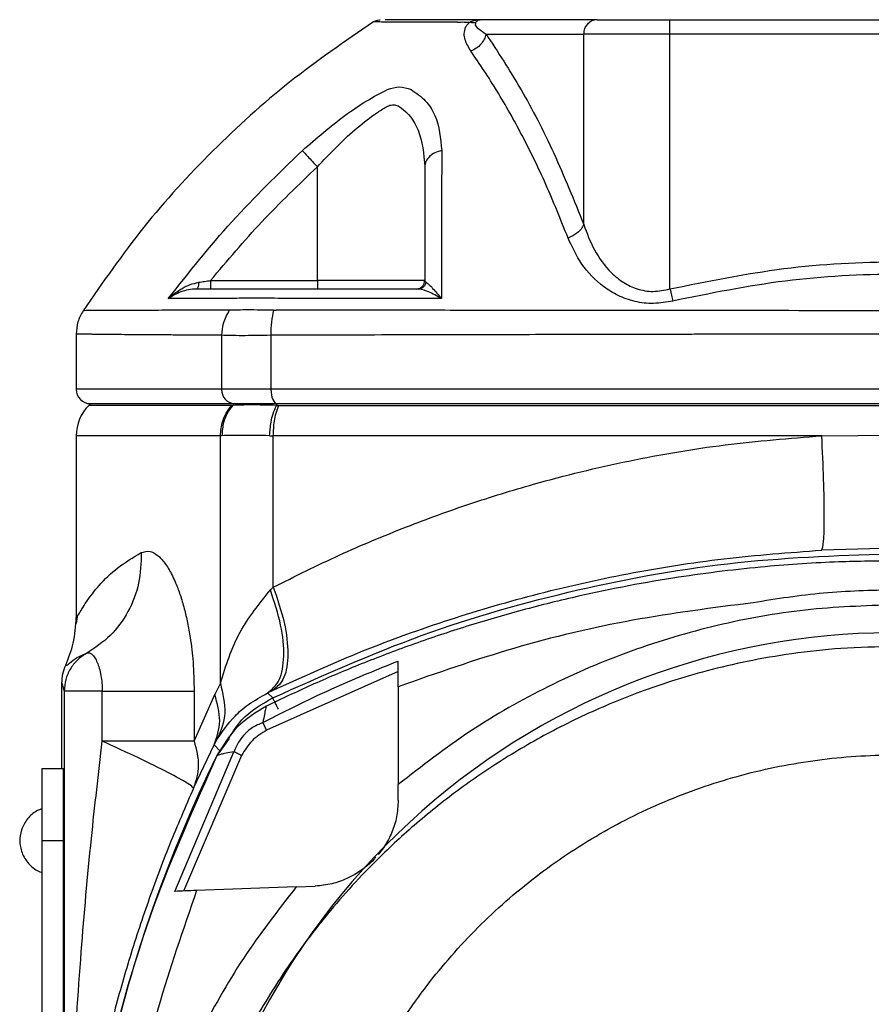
# Model space of a CAD drawing. Header units: millimetres. Extents: x 3 to 4919, y -224 to 3490.
# Tile 44 of 55: x 3241 to 3300, y 2247 to 2316. Entities that reach past the tile are written whole.
import ezdxf

# ---------------------------------------------------------------- set-up
doc = ezdxf.new("R2010")
doc.units = ezdxf.units.MM

msp = doc.modelspace()

# ---------------------------------------------------------------- linework, layer by layer
at = {"color": 7, "linetype": 'Continuous', "lineweight": 25}
for p, q in [((3281.182, 2316.037), (3273.025, 2316.037)), ((3286.276, 2315.037), (3286.276, 2316.037)), ((3286.276, 2316.037), (3318.34, 2316.037)), ((3273.43, 2315.037), (3280.256, 2315.037)), ((3280.256, 2301.74), (3280.256, 2315.037)), ((3286.276, 2315.037), (3280.256, 2315.037)), ((3286.276, 2297.242), (3286.276, 2315.037)), ((3318.34, 2315.037), (3286.276, 2315.037)), ((3261.649, 2297.837), (3261.649, 2305.765)), ((3254.194, 2297.837), (3261.649, 2297.837)), ((3269.149, 2297.837), (3261.649, 2297.837)), ((3261.649, 2297.837), (3261.649, 2297.237)), ((3244.808, 2294.1), (3244.808, 2290.237)), ((3254.96, 2294.01), (3254.96, 2290.237)), ((3258.406, 2294.01), (3258.406, 2290.237)), ((3258.406, 2290.237), (3254.96, 2290.237)), ((3346.21, 2290.237), (3258.406, 2290.237)), ((3245.808, 2289.237), (3245.687, 2289.115)), ((3245.808, 2289.237), (3255.859, 2289.237)), ((3255.669, 2289.115), (3255.753, 2289.118)), ((3255.753, 2289.118), (3255.859, 2289.237)), ((3255.859, 2289.237), (3258.845, 2289.237)), ((3258.845, 2289.237), (3258.793, 2289.118)), ((3258.793, 2289.118), (3258.958, 2289.115)), ((3258.845, 2289.237), (3302.308, 2289.237)), ((3258.958, 2289.115), (3345.824, 2289.115)), ((3244.808, 2286.994), (3244.808, 2274.32)), ((3255.01, 2286.997), (3254.878, 2286.994)), ((3254.878, 2269.72), (3254.878, 2286.994)), ((3258.315, 2286.997), (3258.574, 2286.994)), ((3296.876, 2286.994), (3258.574, 2286.994)), ((3258.574, 2276.427), (3258.574, 2286.994)), ((3296.876, 2286.994), (3302.308, 2287.037)), ((3302.308, 2279.152), (3296.874, 2279.006)), ((3258.574, 2276.427), (3258.369, 2276.23)), ((3244.878, 2274.366), (3244.796, 2273.891)), ((3267.295, 2270.548), (3258.109, 2266.443)), ((3243.808, 2269.736), (3243.976, 2269.178)), ((3243.808, 2263.737), (3243.808, 2269.736)), ((3254.878, 2269.72), (3254.49, 2268.936)), ((3267.295, 2269.478), (3267.295, 2262.647)), ((3243.976, 2269.178), (3243.976, 2156.72)), ((3246.629, 2265.68), (3246.629, 2269.178)), ((3253.046, 2269.178), (3253.046, 2265.68)), ((3253.046, 2265.68), (3254.49, 2268.936)), ((3258.177, 2269.042), (3258.557, 2269.225)), ((3258.539, 2268.7), (3258.177, 2269.042)), ((3258.088, 2268.118), (3258.089, 2268.118)), ((3255.455, 2265.964), (3255.415, 2265.912)), ((3253.005, 2262.406), (3254.451, 2265.422)), ((3254.451, 2265.422), (3254.663, 2265.811)), ((3254.843, 2265.002), (3254.451, 2265.422)), ((3255.493, 2265.859), (3254.605, 2264.626)), ((3251.687, 2255.189), (3255.814, 2264.934)), ((3256.358, 2264.672), (3252.307, 2255.216)), ((3254.641, 2264.672), (3254.606, 2264.626)), ((3243.918, 2263.737), (3242.418, 2263.737)), ((3242.418, 2263.737), (3242.418, 2258.737)), ((3243.918, 2258.737), (3243.918, 2263.737)), ((3267.295, 2261.55), (3267.295, 2262.647)), ((3242.418, 2258.737), (3243.918, 2258.737)), ((3242.418, 2258.737), (3242.418, 2216.737)), ((3243.918, 2216.737), (3243.918, 2258.737)), ((3260.164, 2255.502), (3253.219, 2255.256)), ((3260.164, 2255.502), (3261.504, 2255.555)), ((3261.28, 2252.304), (3260.191, 2250.778))]:
    msp.add_line(p, q, dxfattribs=at)
at = {"color": 8, "linetype": 'Continuous', "lineweight": 25}
for p, q in [((3254.96, 2290.237), (3244.808, 2290.237)), ((3255.669, 2289.115), (3245.687, 2289.115)), ((3254.878, 2286.994), (3244.808, 2286.994))]:
    msp.add_line(p, q, dxfattribs=at)
at = {"color": 7, "linetype": 'Continuous', "lineweight": 25, "flags": 128}
msp.add_lwpolyline([(3258.406, 2290.237), (3258.415, 2290.041), (3258.44, 2289.854), (3258.48, 2289.681), (3258.535, 2289.529), (3258.601, 2289.405), (3258.677, 2289.313), (3258.76, 2289.256), (3258.845, 2289.237)], dxfattribs=at)
at = {"color": 7, "linetype": 'Continuous', "lineweight": 25}
for centre, radius, start, end in [((3281.22, 2315.072), 0.965, 92.27378, 182.11831), ((3245.808, 2290.237), 1, 180, 270), ((3255.912, 2290.188), 0.953, 177.10553, 266.76996), ((3247.808, 2286.994), 3, 135, 179.99999), ((3301.952, 2223.288), 49.958, 49.41379, 213.29099), ((3344.369, 2220.744), 99.915, 153.94737, 206.05263)]:
    msp.add_arc(centre, radius, start, end, dxfattribs=at)
for points, knots in [([(3265.56, 2315.878), (3263.576, 2314.518), (3259.615, 2311.801), (3254.276, 2306.954), (3249.4, 2301.643), (3246.663, 2297.699), (3245.293, 2295.724)], [0, 0, 0, 0, 0.2504426, 0.5001185, 0.7497349, 1, 1, 1, 1]), ([(3266.046, 2315.999), (3266.029, 2315.999), (3265.792, 2315.987), (3265.672, 2315.93), (3265.56, 2315.878)], [0, 0, 0, 0, 0.070419, 1, 1, 1, 1]), ([(3271.434, 2315.86), (3271.428, 2315.861), (3271.417, 2315.861), (3271.399, 2315.861), (3271.371, 2315.861), (3271.322, 2315.861), (3271.235, 2315.861), (3271.08, 2315.861), (3270.809, 2315.862), (3270.339, 2315.863), (3269.548, 2315.865), (3268.287, 2315.868), (3266.878, 2315.872), (3265.774, 2315.877), (3265.631, 2315.878), (3265.56, 2315.878)], [0, 0, 0, 0, 0.001525, 0.002724, 0.004863, 0.008685, 0.015507, 0.027693, 0.049451, 0.088302, 0.15766, 0.281488, 0.501349, 0.750108, 1, 1, 1, 1]), ([(3273.025, 2316.037), (3272.874, 2316.037), (3272.646, 2316.037), (3272.353, 2316.037), (3271.979, 2316.037), (3271.643, 2316.037), (3270.773, 2316.037), (3269.32, 2316.037), (3267.686, 2316.037), (3266.606, 2316.037), (3266.438, 2316.037), (3266.393, 2316.037)], [0, 0, 0, 0, 0.018491, 0.027957, 0.037069, 0.074179, 0.148813, 0.298026, 0.595288, 0.890785, 1, 1, 1, 1]), ([(3271.434, 2315.86), (3271.542, 2315.868), (3271.759, 2315.883), (3272.114, 2315.87), (3272.292, 2315.863)], [0, 0, 0, 0, 0.499972, 1, 1, 1, 1]), ([(3272.376, 2313.839), (3272.22, 2314.1), (3271.986, 2314.49), (3271.875, 2315.062), (3271.962, 2315.365), (3272.005, 2315.517)], [0, 0, 0, 0, 0.500338, 0.750178, 1, 1, 1, 1]), ([(3272.005, 2315.517), (3272.043, 2315.575), (3272.121, 2315.693), (3272.235, 2315.806), (3272.292, 2315.863)], [0, 0, 0, 0, 0.496964, 1, 1, 1, 1]), ([(3272.292, 2315.863), (3272.402, 2315.914), (3272.633, 2316.019), (3272.89, 2316.03), (3273.025, 2316.037)], [0, 0, 0, 0, 0.4776816, 1, 1, 1, 1]), ([(3272.292, 2315.863), (3272.371, 2315.849), (3272.528, 2315.821), (3272.661, 2315.849), (3272.727, 2315.863)], [0, 0, 0, 0, 0.500019, 1, 1, 1, 1]), ([(3272.727, 2315.863), (3272.712, 2315.833), (3272.613, 2315.626), (3272.939, 2315.369), (3273.258, 2315.153), (3273.43, 2315.037)], [0, 0, 0, 0, 0.072985, 0.499355, 1, 1, 1, 1]), ([(3273.025, 2316.037), (3272.974, 2316.03), (3272.872, 2316.017), (3272.775, 2315.914), (3272.727, 2315.863)], [0, 0, 0, 0, 0.501049, 1, 1, 1, 1]), ([(3281.182, 2316.037), (3281.423, 2316.037), (3281.917, 2316.037), (3283.164, 2316.037), (3284.659, 2316.037), (3285.745, 2316.037), (3286.276, 2316.037)], [0, 0, 0, 0, 0.244441, 0.499998, 0.75556, 1, 1, 1, 1]), ([(3273.43, 2315.037), (3273.393, 2314.911), (3273.32, 2314.661), (3273.077, 2314.317), (3272.76, 2314.025), (3272.504, 2313.901), (3272.376, 2313.839)], [0, 0, 0, 0, 0.249961, 0.500005, 0.749984, 1, 1, 1, 1]), ([(3273.43, 2315.037), (3274.255, 2313.776), (3275.896, 2311.267), (3278.193, 2306.837), (3279.569, 2303.436), (3280.256, 2301.74)], [0, 0, 0, 0, 0.336037, 0.668984, 1, 1, 1, 1]), ([(3279.159, 2300.798), (3278.65, 2302.065), (3277.632, 2304.6), (3275.965, 2307.993), (3274.219, 2311.114), (3272.991, 2312.931), (3272.376, 2313.839)], [0, 0, 0, 0, 0.249583, 0.499399, 0.749574, 1, 1, 1, 1]), ([(3266.558, 2311.175), (3266.83, 2311.257), (3267.376, 2311.421), (3267.921, 2311.257), (3268.194, 2311.175)], [0, 0, 0, 0, 0.499232, 1, 1, 1, 1]), ([(3260.601, 2306.9), (3261.581, 2307.752), (3263.054, 2309.031), (3265.11, 2310.412), (3266.075, 2310.921), (3266.558, 2311.175)], [0, 0, 0, 0, 0.498772, 0.749502, 1, 1, 1, 1]), ([(3268.194, 2311.175), (3268.549, 2310.921), (3269.26, 2310.414), (3270.133, 2309.034), (3270.255, 2307.753), (3270.335, 2306.9)], [0, 0, 0, 0, 0.249815, 0.500551, 1, 1, 1, 1]), ([(3261.649, 2305.765), (3262.507, 2306.666), (3263.797, 2308.021), (3265.414, 2309.279), (3266.199, 2309.793), (3266.635, 2310.054), (3266.976, 2310.113), (3267.24, 2310.051), (3267.979, 2309.585), (3268.942, 2308.266), (3269.076, 2306.654), (3269.149, 2305.765)], [0, 0, 0, 0, 0.250309, 0.376295, 0.439383, 0.471025, 0.502289, 0.53362, 0.549277, 0.751431, 1, 1, 1, 1]), ([(3251.237, 2296.566), (3252.683, 2298.393), (3255.575, 2302.045), (3258.925, 2305.282), (3260.601, 2306.9)], [0, 0, 0, 0, 0.499972, 1, 1, 1, 1]), ([(3260.601, 2306.9), (3260.642, 2306.855), (3260.725, 2306.766), (3260.978, 2306.492), (3261.294, 2306.15), (3261.531, 2305.893), (3261.649, 2305.765)], [0, 0, 0, 0, 0.249995, 0.500004, 0.750013, 1, 1, 1, 1]), ([(3270.335, 2306.9), (3270.171, 2306.855), (3269.842, 2306.765), (3269.46, 2306.492), (3269.199, 2306.15), (3269.166, 2305.893), (3269.149, 2305.765)], [0, 0, 0, 0, 0.250008, 0.500012, 0.75002, 1, 1, 1, 1]), ([(3270.335, 2306.9), (3270.332, 2305.283), (3270.324, 2302.046), (3270.324, 2298.393), (3270.325, 2296.566)], [0, 0, 0, 0, 0.499829, 1, 1, 1, 1]), ([(3254.194, 2297.837), (3255.365, 2299.222), (3257.71, 2301.996), (3260.335, 2304.508), (3261.649, 2305.765)], [0, 0, 0, 0, 0.499203, 1, 1, 1, 1]), ([(3269.149, 2305.765), (3269.149, 2304.508), (3269.149, 2301.997), (3269.149, 2299.222), (3269.149, 2297.837)], [0, 0, 0, 0, 0.500803, 1, 1, 1, 1]), ([(3280.256, 2301.74), (3280.202, 2301.633), (3280.096, 2301.417), (3279.736, 2301.061), (3279.378, 2300.897), (3279.159, 2300.798)], [0, 0, 0, 0, 0.280676, 0.561404, 1, 1, 1, 1]), ([(3280.256, 2301.74), (3280.476, 2301.141), (3280.916, 2299.94), (3281.916, 2298.562), (3282.994, 2297.68), (3283.977, 2297.206), (3285.103, 2296.997), (3285.884, 2297.16), (3286.276, 2297.242)], [0, 0, 0, 0, 0.249037, 0.498651, 0.631959, 0.748645, 0.873836, 1, 1, 1, 1]), ([(3286.477, 2296.398), (3286.027, 2296.32), (3285.132, 2296.165), (3283.81, 2296.328), (3282.631, 2296.749), (3281.294, 2297.582), (3280.015, 2298.937), (3279.444, 2300.178), (3279.159, 2300.798)], [0, 0, 0, 0, 0.126283, 0.251391, 0.37664, 0.502189, 0.751606, 1, 1, 1, 1]), ([(3286.276, 2297.242), (3288.919, 2297.781), (3294.189, 2298.855), (3302.272, 2299.278), (3310.373, 2298.866), (3315.68, 2297.785), (3318.34, 2297.243)], [0, 0, 0, 0, 0.249906, 0.498262, 0.748476, 1, 1, 1, 1]), ([(3318.139, 2296.398), (3315.512, 2296.932), (3310.271, 2297.996), (3302.272, 2298.402), (3294.292, 2297.985), (3289.087, 2296.928), (3286.477, 2296.398)], [0, 0, 0, 0, 0.251564, 0.501737, 0.75005, 1, 1, 1, 1]), ([(3251.237, 2296.566), (3251.544, 2296.823), (3252.003, 2297.205), (3252.753, 2297.563), (3253.165, 2297.658), (3253.368, 2297.705)], [0, 0, 0, 0, 0.507056, 0.757283, 1, 1, 1, 1]), ([(3253.368, 2297.705), (3253.362, 2297.633), (3253.348, 2297.489), (3253.304, 2297.34), (3253.255, 2297.252), (3253.221, 2297.242), (3253.205, 2297.237)], [0, 0, 0, 0, 0.279728, 0.559413, 0.779712, 1, 1, 1, 1]), ([(3253.368, 2297.705), (3253.504, 2297.727), (3253.776, 2297.77), (3254.055, 2297.814), (3254.194, 2297.837)], [0, 0, 0, 0, 0.498236, 1, 1, 1, 1]), ([(3254.194, 2297.837), (3254.194, 2297.758), (3254.194, 2297.601), (3254.194, 2297.402), (3254.194, 2297.264), (3254.194, 2297.246), (3254.194, 2297.237)], [0, 0, 0, 0, 0.249987, 0.5, 0.750013, 1, 1, 1, 1]), ([(3268.549, 2297.237), (3268.628, 2297.246), (3268.785, 2297.264), (3268.984, 2297.402), (3269.122, 2297.601), (3269.14, 2297.758), (3269.149, 2297.837)], [0, 0, 0, 0, 0.249999, 0.4999952, 0.7500135, 1, 1, 1, 1]), ([(3268.688, 2297.237), (3268.753, 2297.243), (3268.883, 2297.256), (3269.055, 2297.36), (3269.189, 2297.512), (3269.23, 2297.641), (3269.251, 2297.705)], [0, 0, 0, 0, 0.249987, 0.499992, 0.750043, 1, 1, 1, 1]), ([(3269.149, 2297.837), (3269.153, 2297.814), (3269.162, 2297.77), (3269.221, 2297.727), (3269.251, 2297.705)], [0, 0, 0, 0, 0.501781, 1, 1, 1, 1]), ([(3269.251, 2297.705), (3269.312, 2297.658), (3269.437, 2297.563), (3269.786, 2297.205), (3270.109, 2296.823), (3270.325, 2296.566)], [0, 0, 0, 0, 0.2426, 0.493045, 1, 1, 1, 1]), ([(3253.205, 2297.237), (3253.014, 2297.224), (3252.626, 2297.199), (3251.931, 2296.998), (3251.515, 2296.74), (3251.237, 2296.566)], [0, 0, 0, 0, 0.2426216, 0.4928642, 1, 1, 1, 1]), ([(3268.688, 2297.237), (3266.896, 2297.237), (3264.507, 2297.237), (3261.585, 2297.237), (3259.827, 2297.237), (3258.166, 2297.237), (3257.028, 2297.237), (3256.254, 2297.237), (3254.861, 2297.237), (3253.915, 2297.237), (3253.205, 2297.237)], [0, 0, 0, 0, 0.246744, 0.328868, 0.412883, 0.494054, 0.576371, 0.66198, 0.746484, 1, 1, 1, 1]), ([(3270.325, 2296.566), (3270.01, 2296.74), (3269.539, 2296.999), (3269.001, 2297.199), (3268.791, 2297.224), (3268.688, 2297.237)], [0, 0, 0, 0, 0.5070452, 0.7574963, 1, 1, 1, 1]), ([(3286.276, 2297.242), (3286.312, 2297.091), (3286.384, 2296.789), (3286.446, 2296.528), (3286.477, 2296.398)], [0, 0, 0, 0, 0.499977, 1, 1, 1, 1]), ([(3255.874, 2296.582), (3255.011, 2296.58), (3253.296, 2296.575), (3251.92, 2296.569), (3251.237, 2296.566)], [0, 0, 0, 0, 0.503147, 1, 1, 1, 1]), ([(3259.172, 2296.582), (3258.492, 2296.595), (3257.132, 2296.621), (3256.293, 2296.595), (3255.874, 2296.582)], [0, 0, 0, 0, 0.499839, 1, 1, 1, 1]), ([(3270.325, 2296.566), (3268.442, 2296.569), (3264.654, 2296.575), (3261.007, 2296.58), (3259.172, 2296.582)], [0, 0, 0, 0, 0.496852, 1, 1, 1, 1]), ([(3245.293, 2295.724), (3245.153, 2295.469), (3244.872, 2294.959), (3244.829, 2294.379), (3244.808, 2294.089)], [0, 0, 0, 0, 0.499997, 1, 1, 1, 1]), ([(3255.403, 2295.76), (3255.393, 2295.76), (3255.375, 2295.76), (3255.343, 2295.759), (3255.296, 2295.759), (3255.212, 2295.759), (3255.063, 2295.759), (3254.799, 2295.759), (3254.336, 2295.758), (3253.533, 2295.757), (3252.178, 2295.754), (3250.013, 2295.748), (3247.584, 2295.739), (3245.667, 2295.729), (3245.418, 2295.726), (3245.293, 2295.724)], [0, 0, 0, 0, 0.001527, 0.002727, 0.00487, 0.008696, 0.015527, 0.027723, 0.049495, 0.088357, 0.157733, 0.281712, 0.501615, 0.750044, 1, 1, 1, 1]), ([(3255.498, 2295.764), (3255.331, 2295.46), (3255.032, 2294.916), (3254.982, 2294.287), (3254.96, 2294.01)], [0, 0, 0, 0, 0.5595361, 1, 1, 1, 1]), ([(3255.498, 2295.764), (3255.482, 2295.764), (3255.45, 2295.763), (3255.419, 2295.761), (3255.403, 2295.76)], [0, 0, 0, 0, 0.505808, 1, 1, 1, 1]), ([(3258.597, 2295.764), (3257.965, 2295.769), (3256.701, 2295.78), (3255.898, 2295.769), (3255.498, 2295.764)], [0, 0, 0, 0, 0.500394, 1, 1, 1, 1]), ([(3258.597, 2295.764), (3258.534, 2295.494), (3258.409, 2294.954), (3258.407, 2294.325), (3258.406, 2294.01)], [0, 0, 0, 0, 0.499995, 1, 1, 1, 1]), ([(3258.597, 2295.764), (3258.628, 2295.764), (3258.687, 2295.762), (3258.747, 2295.76), (3258.777, 2295.76)], [0, 0, 0, 0, 0.5081334, 1, 1, 1, 1]), ([(3345.839, 2295.76), (3345.839, 2295.76), (3345.839, 2295.76), (3345.839, 2295.76), (3345.838, 2295.76), (3345.837, 2295.76), (3345.83, 2295.76), (3345.804, 2295.76), (3345.7, 2295.76), (3345.281, 2295.759), (3344.349, 2295.759), (3342.74, 2295.757), (3340.184, 2295.755), (3336.521, 2295.752), (3331.589, 2295.747), (3327.236, 2295.742), (3324.087, 2295.739), (3322.528, 2295.737), (3321.177, 2295.736), (3319.821, 2295.735), (3318.463, 2295.733), (3315.121, 2295.731), (3309.742, 2295.727), (3301.036, 2295.722), (3291.061, 2295.728), (3281.597, 2295.737), (3273.92, 2295.746), (3268.16, 2295.752), (3263.711, 2295.756), (3260.936, 2295.758), (3259.725, 2295.759), (3259.194, 2295.759), (3258.962, 2295.76), (3258.861, 2295.759), (3258.812, 2295.759), (3258.789, 2295.759), (3258.777, 2295.76)], [0, 0, 0, 0, 0, 0.000001, 0.000004, 0.000016, 0.000062, 0.000246, 0.000984, 0.003935, 0.015734, 0.035387, 0.06289, 0.108506, 0.166483, 0.236359, 0.258838, 0.274148, 0.28945, 0.304747, 0.320041, 0.335337, 0.417405, 0.500035, 0.625063, 0.749214, 0.819005, 0.889287, 0.951273, 0.978551, 0.99056, 0.995846, 0.998152, 0.999147, 0.999571, 1, 1, 1, 1]), ([(3258.406, 2294.01), (3257.688, 2293.995), (3256.252, 2293.965), (3255.391, 2293.995), (3254.96, 2294.01)], [0, 0, 0, 0, 0.4998296, 1, 1, 1, 1]), ([(3302.308, 2294.089), (3301.814, 2294.089), (3300.81, 2294.089), (3299.281, 2294.088), (3297.706, 2294.087), (3296.084, 2294.086), (3294.418, 2294.084), (3292.706, 2294.082), (3291.231, 2294.08), (3289.935, 2294.078), (3288.764, 2294.076), (3287.381, 2294.073), (3285.787, 2294.07), (3283.987, 2294.066), (3281.98, 2294.062), (3278.311, 2294.054), (3273.502, 2294.044), (3268.1, 2294.032), (3264.184, 2294.024), (3261.523, 2294.018), (3259.905, 2294.014), (3258.967, 2294.012), (3258.547, 2294.011), (3258.441, 2294.01), (3258.415, 2294.01), (3258.408, 2294.01), (3258.407, 2294.01), (3258.406, 2294.01), (3258.406, 2294.01), (3258.406, 2294.01), (3258.406, 2294.01)], [0, 0, 0, 0, 0.0326093, 0.0662577, 0.1009457, 0.1366737, 0.1734417, 0.211249, 0.2500964, 0.2713488, 0.2973464, 0.328089, 0.3635776, 0.4038116, 0.4487904, 0.4985143, 0.6517195, 0.7770804, 0.8745922, 0.9294487, 0.9686359, 0.992153, 0.9980353, 0.9995073, 0.9998762, 0.9999686, 0.999992, 0.9999982, 0.9999997, 1, 1, 1, 1]), ([(3254.877, 2286.994), (3254.909, 2287.34), (3254.959, 2287.895), (3255.273, 2288.61), (3255.532, 2288.941), (3255.668, 2289.115)], [0, 0, 0, 0, 0.440615, 0.705702, 1, 1, 1, 1]), ([(3255.009, 2286.997), (3255.03, 2287.318), (3255.066, 2287.854), (3255.349, 2288.578), (3255.611, 2288.929), (3255.753, 2289.118)], [0, 0, 0, 0, 0.409083, 0.682031, 1, 1, 1, 1]), ([(3258.793, 2289.118), (3258.169, 2289.131), (3256.919, 2289.157), (3256.141, 2289.131), (3255.753, 2289.118)], [0, 0, 0, 0, 0.5, 1, 1, 1, 1]), ([(3258.315, 2286.997), (3258.339, 2287.318), (3258.38, 2287.854), (3258.558, 2288.578), (3258.711, 2288.929), (3258.793, 2289.118)], [0, 0, 0, 0, 0.409138, 0.682085, 1, 1, 1, 1]), ([(3258.574, 2286.994), (3258.589, 2287.34), (3258.613, 2287.895), (3258.766, 2288.61), (3258.892, 2288.941), (3258.958, 2289.115)], [0, 0, 0, 0, 0.440884, 0.705885, 1, 1, 1, 1]), ([(3258.316, 2286.997), (3257.641, 2287.01), (3256.292, 2287.036), (3255.437, 2287.01), (3255.01, 2286.997)], [0, 0, 0, 0, 0.499998, 1, 1, 1, 1]), ([(3258.574, 2276.427), (3260.097, 2277.186), (3263.11, 2278.687), (3267.712, 2280.61), (3272.247, 2282.261), (3277.405, 2283.855), (3283.339, 2285.294), (3290.074, 2286.456), (3294.618, 2286.815), (3296.876, 2286.994)], [0, 0, 0, 0, 0.133498, 0.264212, 0.383611, 0.500237, 0.669427, 0.835746, 1, 1, 1, 1]), ([(3296.874, 2279.006), (3296.923, 2279.136), (3297.022, 2279.397), (3297.065, 2281.249), (3297.023, 2283.877), (3296.925, 2285.955), (3296.876, 2286.994)], [0, 0, 0, 0, 0.25, 0.500001, 0.750001, 1, 1, 1, 1]), ([(3258.557, 2269.225), (3260.503, 2270.113), (3264.358, 2271.873), (3270.457, 2274.086), (3276.76, 2275.957), (3283.287, 2277.422), (3290.022, 2278.503), (3294.59, 2278.838), (3296.874, 2279.006)], [0, 0, 0, 0, 0.169962, 0.33675, 0.500265, 0.667774, 0.833916, 1, 1, 1, 1]), ([(3244.808, 2274.32), (3244.843, 2274.345), (3244.915, 2274.396), (3245.476, 2275.376), (3246.383, 2276.562), (3247.632, 2277.811), (3248.79, 2278.502), (3249.355, 2278.838)], [0, 0, 0, 0, 0.1967359, 0.3952499, 0.5916405, 0.8009399, 1, 1, 1, 1]), ([(3249.355, 2278.838), (3249.331, 2278.118), (3249.283, 2276.676), (3248.495, 2274.684), (3247.266, 2272.961), (3246.117, 2272.195), (3245.542, 2271.812)], [0, 0, 0, 0, 0.249998, 0.500003, 0.75, 1, 1, 1, 1]), ([(3249.355, 2278.838), (3249.561, 2278.897), (3249.868, 2278.986), (3250.299, 2278.795), (3250.597, 2278.569), (3250.87, 2278.277), (3251.116, 2277.946), (3251.323, 2277.608), (3251.491, 2277.292), (3251.623, 2277.021), (3251.823, 2276.572), (3252.078, 2275.896), (3252.357, 2274.957), (3252.591, 2273.956), (3252.811, 2272.721), (3253.002, 2271.127), (3253.031, 2269.855), (3253.046, 2269.178)], [0, 0, 0, 0, 0.124868, 0.186314, 0.247608, 0.295516, 0.343551, 0.392076, 0.420062, 0.448032, 0.476057, 0.550343, 0.625436, 0.695552, 0.765809, 0.87539, 1, 1, 1, 1]), ([(3258.539, 2268.7), (3261.987, 2270.241), (3268.885, 2273.325), (3279.809, 2276.408), (3290.981, 2278.415), (3298.532, 2278.66), (3302.308, 2278.782)], [0, 0, 0, 0, 0.25, 0.5, 0.75, 1, 1, 1, 1]), ([(3301.953, 2278.263), (3300.56, 2278.245), (3297.44, 2278.206), (3292.273, 2277.841), (3286.143, 2277.078), (3280.421, 2275.968), (3275.482, 2274.718), (3271.659, 2273.583), (3268.01, 2272.344), (3264.54, 2271.014), (3261.24, 2269.619), (3259.126, 2268.612), (3258.089, 2268.118)], [0, 0, 0, 0, 0.092077, 0.206103, 0.342076, 0.499994, 0.590793, 0.678605, 0.763432, 0.845274, 0.92413, 1, 1, 1, 1]), ([(3258.574, 2276.427), (3258.86, 2275.587), (3259.431, 2273.906), (3259.664, 2271.693), (3259.422, 2269.971), (3258.846, 2269.474), (3258.557, 2269.225)], [0, 0, 0, 0, 0.249998, 0.499999, 0.749999, 1, 1, 1, 1]), ([(3254.878, 2269.72), (3255.261, 2270.941), (3255.993, 2273.277), (3257.601, 2275.276), (3258.369, 2276.23)], [0, 0, 0, 0, 0.522745, 1, 1, 1, 1]), ([(3258.177, 2269.042), (3258.481, 2269.298), (3259.089, 2269.81), (3259.382, 2271.531), (3259.194, 2273.732), (3258.644, 2275.398), (3258.369, 2276.23)], [0, 0, 0, 0, 0.249496, 0.499996, 0.750498, 1, 1, 1, 1]), ([(3301.953, 2276.231), (3300.299, 2276.193), (3296.99, 2276.117), (3293.721, 2275.599), (3292.086, 2275.34)], [0, 0, 0, 0, 0.5, 1, 1, 1, 1]), ([(3292.086, 2275.34), (3289.271, 2274.979), (3283.638, 2274.258), (3275.332, 2272.295), (3269.973, 2270.417), (3267.295, 2269.478)], [0, 0, 0, 0, 0.333307, 0.666729, 1, 1, 1, 1]), ([(3301.953, 2275.191), (3299.875, 2275.12), (3295.713, 2274.978), (3289.542, 2273.854), (3283.52, 2272.078), (3277.744, 2269.593), (3272.258, 2266.5), (3268.949, 2263.931), (3267.295, 2262.647)], [0, 0, 0, 0, 0.1657799, 0.3320866, 0.4990235, 0.6659691, 0.8330413, 1, 1, 1, 1]), ([(3244.081, 2270.986), (3244.281, 2271.49), (3244.706, 2272.56), (3244.773, 2273.711), (3244.808, 2274.32)], [0, 0, 0, 0, 0.470656, 1, 1, 1, 1]), ([(3301.953, 2272.282), (3300.707, 2272.255), (3298.31, 2272.204), (3294.876, 2271.823), (3291.756, 2271.287), (3288.955, 2270.63), (3286.469, 2269.906), (3284.293, 2269.159), (3281.607, 2268.108), (3278.418, 2266.627), (3274.778, 2264.554), (3271.444, 2262.284), (3268.415, 2259.861), (3265.27, 2256.938), (3262.091, 2253.416), (3259.009, 2249.207), (3256.401, 2244.769), (3254.046, 2239.657), (3252.143, 2233.861), (3250.915, 2227.433), (3250.511, 2220.984), (3250.915, 2214.536), (3252.143, 2208.109), (3254.046, 2202.316), (3256.401, 2197.207), (3258.567, 2193.522), (3260.534, 2190.689), (3262.132, 2188.621), (3263.845, 2186.624), (3265.588, 2184.792), (3267.353, 2183.107), (3269.139, 2181.553), (3271.042, 2180.046), (3273.065, 2178.597), (3275.207, 2177.216), (3277.469, 2175.914), (3279.848, 2174.703), (3282.623, 2173.47), (3286.073, 2172.189), (3290.497, 2170.951), (3295.892, 2169.953), (3299.835, 2169.817), (3301.953, 2169.744)], [0, 0, 0, 0, 0.023207, 0.044629, 0.064264, 0.082113, 0.098177, 0.112453, 0.124943, 0.151867, 0.177834, 0.202842, 0.226892, 0.249983, 0.282738, 0.315064, 0.346962, 0.378433, 0.419715, 0.460237, 0.499998, 0.539759, 0.58028, 0.621562, 0.653033, 0.684931, 0.701047, 0.717269, 0.733598, 0.750034, 0.764356, 0.779052, 0.794123, 0.809568, 0.825388, 0.841582, 0.858151, 0.875095, 0.898127, 0.926624, 0.960582, 1, 1, 1, 1]), ([(3245.542, 2271.812), (3245.316, 2271.666), (3244.865, 2271.373), (3244.37, 2270.726), (3244.038, 2269.982), (3243.996, 2269.446), (3243.976, 2269.178)], [0, 0, 0, 0, 0.250002, 0.500005, 0.749989, 1, 1, 1, 1]), ([(3244.081, 2270.986), (3244.123, 2270.98), (3244.209, 2270.969), (3244.684, 2271.456), (3245.255, 2271.693), (3245.542, 2271.812)], [0, 0, 0, 0, 0.328839, 0.663293, 1, 1, 1, 1]), ([(3245.542, 2271.812), (3245.602, 2271.828), (3245.723, 2271.86), (3245.917, 2271.746), (3246.107, 2271.52), (3246.278, 2271.191), (3246.428, 2270.77), (3246.541, 2270.279), (3246.616, 2269.733), (3246.625, 2269.362), (3246.629, 2269.178)], [0, 0, 0, 0, 0.12935, 0.258366, 0.386174, 0.512149, 0.62916, 0.759477, 0.880601, 1, 1, 1, 1]), ([(3243.808, 2269.736), (3243.82, 2269.952), (3243.843, 2270.383), (3244.002, 2270.785), (3244.081, 2270.986)], [0, 0, 0, 0, 0.499975, 1, 1, 1, 1]), ([(3257.85, 2266.983), (3259.548, 2267.84), (3262.637, 2269.399), (3265.848, 2270.689), (3267.295, 2271.27)], [0, 0, 0, 0, 0.549515, 1, 1, 1, 1]), ([(3267.295, 2269.478), (3267.295, 2269.815), (3267.295, 2270.478), (3267.295, 2271.009), (3267.295, 2271.27)], [0, 0, 0, 0, 0.508291, 1, 1, 1, 1]), ([(3254.878, 2269.72), (3255.046, 2269.013), (3255.382, 2267.597), (3254.903, 2266.406), (3254.663, 2265.811)], [0, 0, 0, 0, 0.499989, 1, 1, 1, 1]), ([(3246.629, 2269.178), (3246.273, 2269.178), (3245.561, 2269.178), (3244.696, 2269.178), (3244.096, 2269.178), (3244.016, 2269.178), (3243.976, 2269.178)], [0, 0, 0, 0, 0.249999, 0.499999, 0.749999, 1, 1, 1, 1]), ([(3246.629, 2269.178), (3247.316, 2269.178), (3248.691, 2269.178), (3250.524, 2269.178), (3252.069, 2269.178), (3252.721, 2269.178), (3253.046, 2269.178)], [0, 0, 0, 0, 0.249999, 0.499999, 0.749998, 1, 1, 1, 1]), ([(3254.451, 2265.422), (3254.636, 2265.964), (3255.007, 2267.048), (3254.662, 2268.307), (3254.49, 2268.936)], [0, 0, 0, 0, 0.500009, 1, 1, 1, 1]), ([(3254.663, 2265.811), (3255.027, 2266.351), (3255.58, 2267.171), (3256.806, 2268.278), (3257.71, 2268.782), (3258.177, 2269.042)], [0, 0, 0, 0, 0.481164, 0.731924, 1, 1, 1, 1]), ([(3258.929, 2267.902), (3258.872, 2268.02), (3258.757, 2268.255), (3258.636, 2268.502), (3258.556, 2268.666), (3258.544, 2268.688), (3258.539, 2268.7)], [0, 0, 0, 0, 0.250007, 0.5, 0.749992, 1, 1, 1, 1]), ([(3258.088, 2268.118), (3257.373, 2267.684), (3255.943, 2266.816), (3255.075, 2265.387), (3254.641, 2264.672)], [0, 0, 0, 0, 0.499981, 1, 1, 1, 1]), ([(3258.088, 2268.117), (3258.078, 2268.104), (3258.057, 2268.077), (3258.023, 2267.893), (3257.949, 2267.55), (3257.885, 2267.182), (3257.85, 2266.983)], [0, 0, 0, 0, 0.195641, 0.39592, 0.673524, 1, 1, 1, 1]), ([(3257.851, 2266.981), (3257.588, 2266.868), (3257.202, 2266.703), (3256.81, 2266.395), (3256.505, 2266.105), (3256.136, 2265.654), (3255.933, 2265.197), (3255.816, 2264.933)], [0, 0, 0, 0, 0.287003, 0.420005, 0.497926, 0.710017, 1, 1, 1, 1]), ([(3258.109, 2266.443), (3258.062, 2266.541), (3257.969, 2266.737), (3257.891, 2266.899), (3257.851, 2266.981)], [0, 0, 0, 0, 0.4994523, 1, 1, 1, 1]), ([(3258.109, 2266.443), (3257.744, 2266.219), (3257.016, 2265.771), (3256.577, 2265.038), (3256.358, 2264.672)], [0, 0, 0, 0, 0.500863, 1, 1, 1, 1]), ([(3246.629, 2176.793), (3246.421, 2178.566), (3245.978, 2182.342), (3245.404, 2188.358), (3244.888, 2194.942), (3244.494, 2201.587), (3244.221, 2208.088), (3244.062, 2214.258), (3243.998, 2220.427), (3244.038, 2227.074), (3244.21, 2234.313), (3244.565, 2242.453), (3245.108, 2250.665), (3245.799, 2258.518), (3246.366, 2263.413), (3246.629, 2265.68)], [0, 0, 0, 0, 0.060021, 0.127801, 0.203345, 0.282405, 0.35211, 0.422655, 0.490499, 0.55971, 0.646014, 0.734686, 0.83432, 0.923293, 1, 1, 1, 1]), ([(3253.005, 2262.406), (3252.922, 2262.494), (3252.756, 2262.67), (3251.324, 2263.443), (3249.233, 2264.479), (3247.497, 2265.28), (3246.629, 2265.68)], [0, 0, 0, 0, 0.25, 0.5000008, 0.750002, 1, 1, 1, 1]), ([(3253.046, 2265.68), (3252.721, 2265.68), (3252.069, 2265.68), (3250.524, 2265.68), (3248.691, 2265.68), (3247.316, 2265.68), (3246.629, 2265.68)], [0, 0, 0, 0, 0.250002, 0.500001, 0.750001, 1, 1, 1, 1]), ([(3253.046, 2265.68), (3253.195, 2265.1), (3253.491, 2263.939), (3253.167, 2262.917), (3253.005, 2262.406)], [0, 0, 0, 0, 0.499997, 1, 1, 1, 1]), ([(3254.641, 2264.672), (3253.069, 2261.168), (3249.941, 2254.193), (3246.846, 2243.19), (3244.859, 2232.046), (3244.618, 2224.551), (3244.498, 2220.822)], [0, 0, 0, 0, 0.253553, 0.504736, 0.753553, 1, 1, 1, 1]), ([(3255.816, 2264.932), (3255.626, 2264.899), (3255.275, 2264.836), (3254.913, 2264.758), (3254.704, 2264.705), (3254.662, 2264.682), (3254.641, 2264.671)], [0, 0, 0, 0, 0.301754, 0.559122, 0.787784, 1, 1, 1, 1]), ([(3256.358, 2264.672), (3256.26, 2264.72), (3256.063, 2264.816), (3255.897, 2264.894), (3255.814, 2264.934)], [0, 0, 0, 0, 0.499988, 1, 1, 1, 1]), ([(3260.808, 2223.585), (3260.876, 2225.379), (3261.012, 2228.968), (3262.105, 2234.259), (3263.829, 2239.368), (3266.219, 2244.206), (3269.217, 2248.692), (3272.776, 2252.748), (3276.834, 2256.306), (3281.322, 2259.303), (3286.163, 2261.689), (3291.274, 2263.423), (3296.567, 2264.476), (3301.953, 2264.829), (3307.339, 2264.476), (3312.633, 2263.423), (3317.744, 2261.689), (3322.584, 2259.303), (3327.072, 2256.305), (3331.13, 2252.748), (3334.689, 2248.692), (3337.687, 2244.207), (3340.077, 2239.368), (3341.801, 2234.259), (3342.894, 2228.968), (3343.03, 2225.379), (3343.098, 2223.585)], [0, 0, 0, 0, 0.041667, 0.083333, 0.125, 0.166666, 0.208333, 0.249999, 0.291666, 0.333333, 0.374999, 0.416666, 0.458333, 0.499999, 0.541666, 0.583333, 0.624999, 0.666666, 0.708333, 0.749999, 0.791667, 0.833333, 0.875, 0.916666, 0.958333, 1, 1, 1, 1]), ([(3253.005, 2262.406), (3252.433, 2261.089), (3251.287, 2258.453), (3249.791, 2254.432), (3248.459, 2250.375), (3247.305, 2246.271), (3246.515, 2242.935), (3245.976, 2240.314), (3245.632, 2238.466), (3245.332, 2236.662), (3245.051, 2234.773), (3244.784, 2232.701), (3244.563, 2230.61), (3244.395, 2228.645), (3244.289, 2227.073), (3244.21, 2225.541), (3244.137, 2223.68), (3244.124, 2222.19), (3244.116, 2221.237)], [0, 0, 0, 0, 0.099211, 0.198562, 0.298731, 0.398824, 0.500018, 0.54284, 0.590247, 0.634729, 0.674131, 0.727492, 0.784926, 0.825386, 0.868883, 0.897365, 0.934256, 1, 1, 1, 1]), ([(3267.295, 2261.55), (3267.271, 2261.156), (3267.223, 2260.365), (3266.884, 2259.306), (3266.453, 2258.499), (3266.105, 2257.993), (3265.935, 2257.804), (3265.903, 2257.768)], [0, 0, 0, 0, 0.275681, 0.553116, 0.828087, 0.967224, 1, 1, 1, 1]), ([(3242.425, 2260.963), (3242.298, 2260.915), (3241.906, 2260.767), (3241.368, 2260.274), (3240.942, 2259.51), (3240.82, 2258.63), (3241.018, 2257.758), (3241.521, 2257.033), (3242.043, 2256.61), (3242.381, 2256.521), (3242.436, 2256.507)], [0, 0, 0, 0, 0.070011, 0.216728, 0.366462, 0.516906, 0.667605, 0.818639, 0.970742, 1, 1, 1, 1]), ([(3265.743, 2257.587), (3265.695, 2257.532), (3265.515, 2257.324), (3264.838, 2256.713), (3263.899, 2256.125), (3262.678, 2255.677), (3261.894, 2255.595), (3261.504, 2255.555)], [0, 0, 0, 0, 0.043306, 0.162756, 0.519807, 0.760765, 1, 1, 1, 1]), ([(3253.219, 2255.256), (3252.275, 2252.535), (3250.386, 2247.091), (3248.43, 2238.65), (3247.735, 2232.928), (3247.387, 2230.067)], [0, 0, 0, 0, 0.333168, 0.666592, 1, 1, 1, 1]), ([(3260.164, 2255.502), (3258.896, 2253.863), (3256.359, 2250.583), (3253.298, 2245.153), (3250.837, 2239.439), (3249.054, 2233.475), (3247.963, 2227.347), (3247.58, 2221.136), (3247.908, 2214.922), (3248.945, 2208.787), (3250.675, 2202.808), (3253.086, 2197.075), (3256.098, 2191.622), (3258.606, 2188.322), (3259.86, 2186.673)], [0, 0, 0, 0, 0.083322, 0.16671, 0.249998, 0.333332, 0.416699, 0.5, 0.583301, 0.666673, 0.750001, 0.833299, 0.916685, 1, 1, 1, 1]), ([(3253.219, 2255.256), (3252.947, 2255.246), (3252.403, 2255.225), (3251.926, 2255.201), (3251.688, 2255.189)], [0, 0, 0, 0, 0.500011, 1, 1, 1, 1])]:
    msp.add_open_spline(points, degree=3, knots=knots, dxfattribs=at)
at = {"color": 8, "linetype": 'Continuous', "lineweight": 25}
for points, knots in [([(3254.96, 2294.01), (3254.96, 2294.01), (3254.956, 2294.01), (3254.943, 2294.011), (3254.896, 2294.011), (3254.713, 2294.013), (3254.318, 2294.014), (3253.662, 2294.018), (3252.858, 2294.021), (3252.095, 2294.025), (3251.462, 2294.028), (3250.972, 2294.031), (3250.521, 2294.034), (3250.018, 2294.037), (3249.379, 2294.041), (3248.578, 2294.047), (3247.723, 2294.054), (3246.968, 2294.062), (3246.385, 2294.068), (3245.966, 2294.073), (3245.623, 2294.078), (3245.309, 2294.083), (3245.037, 2294.086), (3244.851, 2294.089), (3244.808, 2294.089), (3244.808, 2294.089), (3244.808, 2294.089)], [0, 0, 0, 0, 0.0000562, 0.0005423, 0.0019315, 0.0072501, 0.028048, 0.0623938, 0.1102866, 0.1595402, 0.1938278, 0.2244927, 0.2515341, 0.2815557, 0.3259091, 0.3870507, 0.4649804, 0.5447214, 0.6102238, 0.6665454, 0.7136844, 0.7715203, 0.8439504, 0.9201008, 0.9999711, 1, 1, 1, 1]), ([(3255.484, 2265.902), (3255.76, 2266.344), (3256.511, 2267.544), (3257.754, 2268.252), (3258.539, 2268.7)], [0, 0, 0, 0, 0.368474, 1, 1, 1, 1])]:
    msp.add_open_spline(points, degree=3, knots=knots, dxfattribs=at)
at = {"color": 7, "linetype": 'Continuous', "lineweight": 25}
msp.add_open_spline([(3255.859, 2289.237), (3256.232, 2289.237), (3256.978, 2289.237), (3258.223, 2289.237), (3258.845, 2289.237)], degree=3, dxfattribs=at)

doc.saveas('drawing.dxf')
